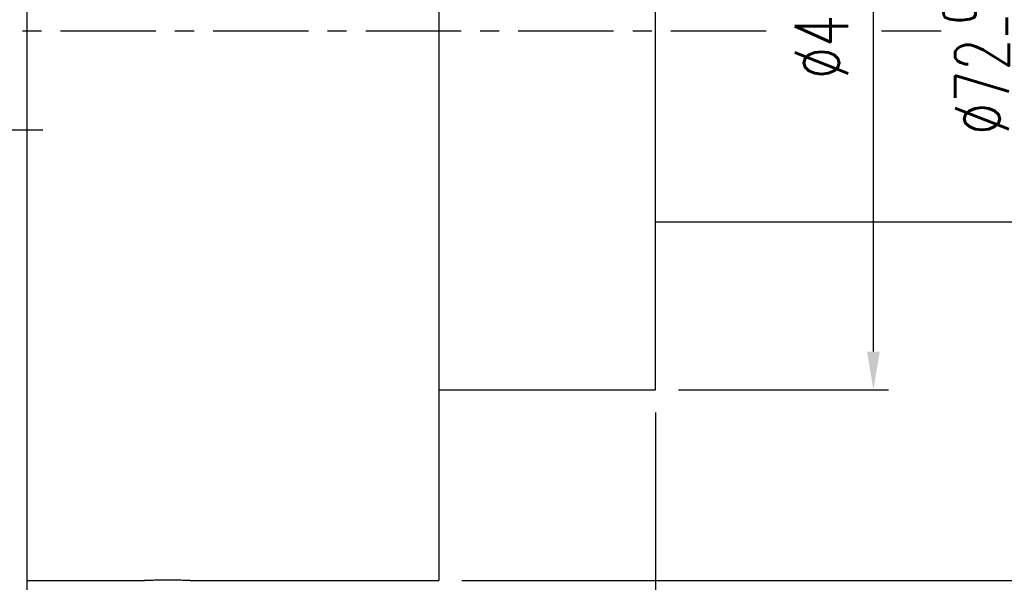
# Model space of a CAD drawing. Header units: millimetres. Extents: x -64 to 395, y -78 to 104.
# Tile 4 of 106: x 113 to 178, y -36 to 1. Entities that reach past the tile are written whole.
import ezdxf

# ---------------------------------------------------------------- set-up
doc = ezdxf.new("R2010")
doc.units = ezdxf.units.MM
doc.linetypes.add('CENTER', pattern=[2, 1.25, -0.25, 0.25, -0.25])
for name, color, linetype in [('CL', 1, 'CENTER'), ('DIM', 4, 'Continuous'), ('OUT', 3, 'Continuous')]:
    doc.layers.add(name, color=color, linetype=linetype)
doc.styles.add('DIM-7', font='SIMPLEX.shx', dxfattribs={"width": 0.7, "bigfont": 'chineset.shx'})
doc.dimstyles.new('CNS', dxfattribs={"dimtxt": 3.5, "dimasz": 2.5, "dimexe": 1, "dimexo": 1.5, "dimgap": 0.09, "dimtad": 0, "dimdsep": 46, "dimtxsty": 'DIM-7', "dimcen": 0.09, "dimclrd": 1, "dimclre": 1, "dimclrt": 4, "dimadec": 0, "dimazin": 0, "dimtfac": 1, "dimtix": 1, "dimtmove": 2, "dimatfit": 3, "dimfxl": 1, "dimtvp": 0.971429, "dimtolj": 1, "dimarcsym": 0})

# ---------------------------------------------------------------- blocks, each defined once
blk = doc.blocks.new('*D7')
at = {"layer": 'DEFPOINTS', "color": 0}
for p in [(140.8, -36), (113.8, -46), (113.8, -59.232)]:
    blk.add_point(p, dxfattribs=at)
at = {"layer": 'DIM', "color": 0, "lineweight": -2}
for p, q in [((140.8, -37.5), (140.8, -60.232)), ((113.8, -47.5), (113.8, -60.232)), ((138.3, -59.232), (116.3, -59.232))]:
    blk.add_line(p, q, dxfattribs=at)
at = {"layer": 'DIM', "color": 0}
for points in [[(116.3, -58.815), (116.3, -59.649), (113.8, -59.232)], [(138.3, -58.815), (138.3, -59.649), (140.8, -59.232)]]:
    blk.add_solid(points, dxfattribs=at)
at = {"layer": 'DIM', "color": 0, "insert": (127.3, -55.832), "char_height": 3.5, "attachment_point": 5, "style": 'DIM-7'}
blk.add_mtext('\\A1;27', dxfattribs=at)
blk = doc.blocks.new('*D8')
at = {"layer": 'DEFPOINTS', "color": 0}
for p in [(155, -23.5), (90, -29), (90, -71.762)]:
    blk.add_point(p, dxfattribs=at)
at = {"layer": 'DIM', "color": 0, "lineweight": -2}
for p, q in [((155, -25), (155, -72.762)), ((90, -30.5), (90, -72.762)), ((152.5, -71.762), (92.5, -71.762))]:
    blk.add_line(p, q, dxfattribs=at)
at = {"layer": 'DIM', "color": 0}
for points in [[(92.5, -71.345), (92.5, -72.178), (90, -71.762)], [(152.5, -71.345), (152.5, -72.178), (155, -71.762)]]:
    blk.add_solid(points, dxfattribs=at)
at = {"layer": 'DIM', "color": 0, "insert": (122.5, -68.362), "char_height": 3.5, "attachment_point": 5, "style": 'DIM-7'}
blk.add_mtext('\\A1;65', dxfattribs=at)
blk = doc.blocks.new('*D9')
at = {"layer": 'DEFPOINTS', "color": 0}
for p in [(140.8, 36), (181.15, 36), (140.8, -36)]:
    blk.add_point(p, dxfattribs=at)
at = {"layer": 'DIM', "color": 0, "lineweight": -2}
for p, q in [((142.3, 36), (182.15, 36)), ((181.15, -33.5), (181.15, 33.5)), ((142.3, -36), (182.15, -36))]:
    blk.add_line(p, q, dxfattribs=at)
at = {"layer": 'DIM', "color": 0}
for points in [[(180.734, 33.5), (181.567, 33.5), (181.15, 36)], [(180.734, -33.5), (181.567, -33.5), (181.15, -36)]]:
    blk.add_solid(points, dxfattribs=at)
at = {"layer": 'DIM', "color": 0, "insert": (176.39, 0), "char_height": 3.5, "attachment_point": 5, "rotation": 90, "style": 'DIM-7'}
blk.add_mtext('\\A1;%%C72{\\H2.100000;\\S 0^ -0.007;}', dxfattribs=at)
blk = doc.blocks.new('*D10')
at = {"layer": 'DEFPOINTS', "color": 0}
for p in [(155, 23.5), (169.271, 23.5), (155, -23.5)]:
    blk.add_point(p, dxfattribs=at)
at = {"layer": 'DIM', "color": 0, "lineweight": -2}
for p, q in [((156.5, 23.5), (170.271, 23.5)), ((169.271, -21), (169.271, 21)), ((156.5, -23.5), (170.271, -23.5))]:
    blk.add_line(p, q, dxfattribs=at)
at = {"layer": 'DIM', "color": 0}
for points in [[(168.854, 21), (169.687, 21), (169.271, 23.5)], [(168.854, -21), (169.687, -21), (169.271, -23.5)]]:
    blk.add_solid(points, dxfattribs=at)
at = {"layer": 'DIM', "color": 0, "insert": (165.871, 0), "char_height": 3.5, "attachment_point": 5, "rotation": 90, "style": 'DIM-7'}
blk.add_mtext('\\A1;%%C47', dxfattribs=at)

msp = doc.modelspace()

# ---------------------------------------------------------------- linework, layer by layer
at = {"layer": 'CL', "color": 0, "ltscale": 5}
for p, q in [((86, 0), (162.74, 0)), ((169.802, 0), (173.707, 0)), ((114.85, -6.498), (89, -6.498))]:
    msp.add_line(p, q, dxfattribs=at)
at = {"layer": 'OUT', "color": 0}
for p, q in [((113.8, 46), (113.8, 0)), ((140.8, 36), (140.8, -36)), ((155, -23.5), (155, 22.029)), ((113.8, 0), (113.8, -46)), ((140.8, -23.5), (155, -23.5)), ((113.8, -36), (121.519, -36)), ((124.498, -36), (140.8, -36))]:
    msp.add_line(p, q, dxfattribs=at)
at = {"layer": 'OUT', "color": 7}
msp.add_line((155, -12.5), (205, -12.5), dxfattribs=at)
at = {"layer": 'OUT', "color": 0}
for points, knots in [([(123, -35.969), (122.832, -35.969), (122.662, -35.97), (122.345, -35.974), (122.194, -35.978), (121.932, -35.984), (121.817, -35.988), (121.639, -35.994), (121.574, -35.997), (121.513, -35.999), (121.5, -36), (121.5, -36)], [0, 0, 0, 0, 0.2148, 0.2148, 0.429591, 0.429591, 0.644502, 0.644502, 0.859494, 0.859494, 1, 1, 1, 1]), ([(124.5, -36), (124.5, -36), (124.5, -36), (124.498, -36), (124.468, -35.999), (124.354, -35.994), (124.269, -35.991), (124.057, -35.984), (123.927, -35.98), (123.641, -35.974), (123.48, -35.972), (123.213, -35.969), (123.106, -35.969), (123, -35.969)], [0, 0, 0, 0, 0.007037, 0.007037, 0.221581, 0.221581, 0.436122, 0.436122, 0.650829, 0.650829, 0.865611, 0.865611, 1, 1, 1, 1])]:
    msp.add_open_spline(points, degree=3, knots=knots, dxfattribs=at)

# ---------------------------------------------------------------- dimensions: what is measured, and where the dimension line sits
at = {"layer": 'DIM', "color": 0}
for base, p1, p2, override, picture, middle in [((181.15, 36), (140.8, -36), (140.8, 36), {"dimclrd": 0, "dimclre": 0, "dimclrt": 0, "dimtol": 1, "dimtm": 0.007, "dimtfac": 0.6, "dimtdec": 3}, '*D9', (176.39, 0)), ((169.271, 23.5), (155, -23.5), (155, 23.5), {"dimclrd": 0, "dimclre": 0, "dimclrt": 0}, '*D10', (165.871, 0))]:
    dim = msp.add_linear_dim(base=base, p1=p1, p2=p2, angle=90, text='%%C<>', dimstyle='CNS', override=override, dxfattribs=at)
    dim.commit()
    dim.dimension.update_dxf_attribs({"geometry": picture, "text_midpoint": middle})
for base, p1, p2, picture, middle in [((90, -71.762), (155, -23.5), (90, -29), '*D8', (122.5, -68.362)), ((113.8, -59.232), (140.8, -36), (113.8, -46), '*D7', (127.3, -55.832))]:
    dim = msp.add_linear_dim(base=base, p1=p1, p2=p2, dimstyle='CNS', override={"dimclrd": 0, "dimclre": 0, "dimclrt": 0}, dxfattribs=at)
    dim.commit()
    dim.dimension.update_dxf_attribs({"geometry": picture, "text_midpoint": middle})

doc.saveas('drawing.dxf')
